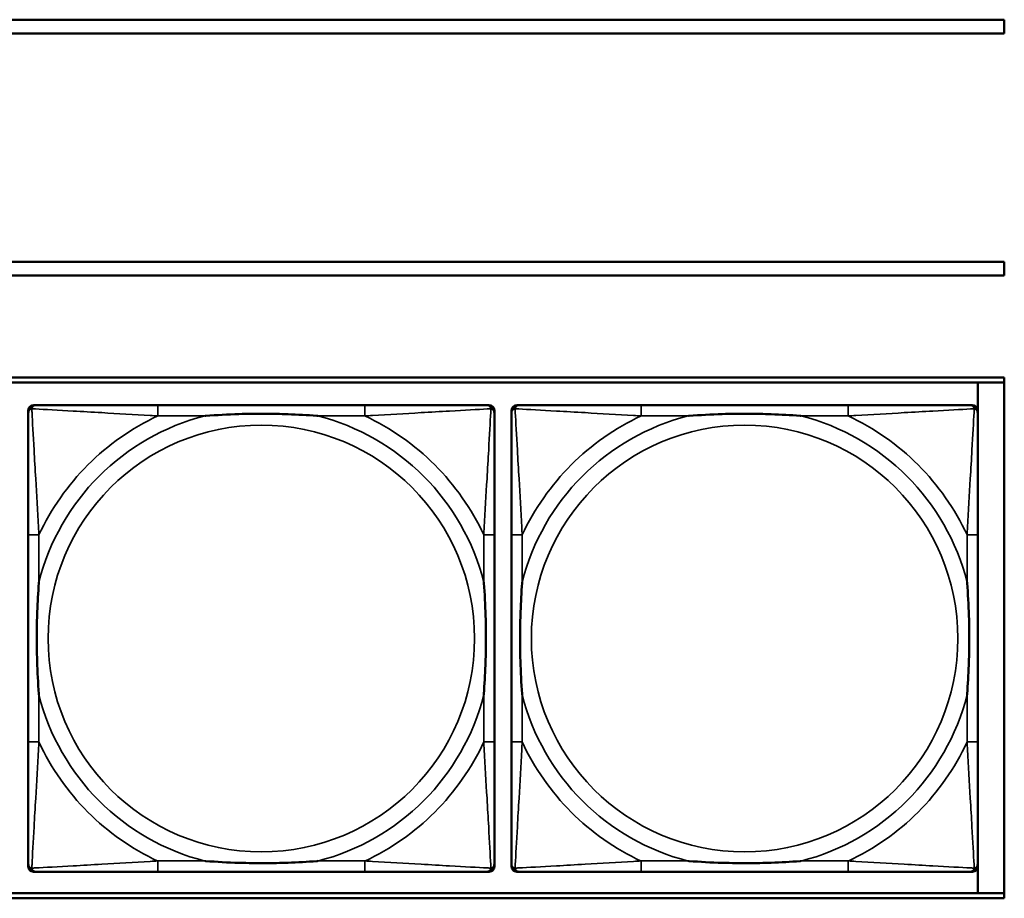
# Model space of a CAD drawing. Header units: inches. Extents: x 0.2 to 58.8, y 1.7 to 68.8.
# Tile 195 of 256: x 37.9 to 39.4, y 55.2 to 56.5. Entities that reach past the tile are written whole.
import ezdxf

# ---------------------------------------------------------------- set-up
doc = ezdxf.new("R2010")
doc.units = ezdxf.units.IN
doc.header["$MEASUREMENT"] = 0
doc.layers.add('Visible (ANSI)', color=7, linetype='Continuous', lineweight=50)
doc.layers.add('Visible Narrow (ANSI)', color=7, linetype='Continuous', lineweight=35)

msp = doc.modelspace()

# ---------------------------------------------------------------- linework, layer by layer
at = {"layer": 'Visible (ANSI)'}
for p, q in [((31.39, 56.4616), (39.3535, 56.4616)), ((39.3535, 56.4616), (39.3535, 56.4416)), ((39.3535, 56.4416), (31.39, 56.4416)), ((31.17, 56.1063), (39.3535, 56.1063)), ((39.3535, 56.1063), (39.3535, 56.0863)), ((39.3535, 56.0863), (31.17, 56.0863)), ((22.2594, 55.9363), (39.3535, 55.9363)), ((39.3535, 55.9363), (39.3535, 55.1716)), ((22.2594, 55.929), (39.3535, 55.929)), ((39.3144, 55.929), (39.3144, 55.8893)), ((37.9274, 55.8957), (37.9313, 55.8957)), ((38.414, 55.8957), (38.1101, 55.8957)), ((38.5927, 55.8957), (38.5967, 55.8957)), ((38.6374, 55.8957), (38.6413, 55.8957)), ((39.124, 55.8957), (38.8201, 55.8957)), ((39.3027, 55.8957), (39.3067, 55.8957)), ((37.9195, 55.2185), (37.9195, 55.8878)), ((38.6045, 55.8878), (38.6045, 55.8839)), ((38.6295, 55.2185), (38.6295, 55.8878)), ((39.3145, 55.8878), (39.3145, 55.8839)), ((37.9195, 55.7051), (37.9195, 55.4012)), ((38.6045, 55.4012), (38.6045, 55.7051)), ((38.6295, 55.7051), (38.6295, 55.4012)), ((39.3145, 55.4012), (39.3145, 55.7051)), ((38.6045, 55.2224), (38.6045, 55.2185)), ((39.3144, 55.217), (39.3144, 55.179)), ((39.3145, 55.2224), (39.3145, 55.2185)), ((38.5967, 55.2106), (37.9274, 55.2106)), ((38.1101, 55.2106), (38.414, 55.2106)), ((39.3067, 55.2106), (38.6374, 55.2106)), ((38.8201, 55.2106), (39.124, 55.2106)), ((39.3535, 55.179), (22.2594, 55.179)), ((39.3535, 55.1716), (22.2594, 55.1716))]:
    msp.add_line(p, q, dxfattribs=at)
for centre, radius, start, end in [((37.9313, 55.8839), 0.0118, 90, 180), ((37.9274, 55.8878), 0.00787, 90, 180), ((38.5927, 55.8839), 0.0118, 0, 90), ((38.5967, 55.8878), 0.00787, 0, 90), ((38.6413, 55.8839), 0.0118, 90, 180), ((38.6374, 55.8878), 0.00787, 90, 180), ((39.3027, 55.8839), 0.0118, 0, 90), ((39.3067, 55.8878), 0.00787, 0, 90), ((37.9313, 55.2224), 0.0118, 180, 270), ((37.9274, 55.2185), 0.00787, 180, 270), ((38.5927, 55.2224), 0.0118, 270, 360), ((38.5967, 55.2185), 0.00787, 270, 0), ((38.6413, 55.2224), 0.0118, 180, 270), ((38.6374, 55.2185), 0.00787, 180, 270), ((39.3027, 55.2224), 0.0118, 270, 360), ((39.3067, 55.2185), 0.00787, 270, 0)]:
    msp.add_arc(centre, radius, start, end, dxfattribs=at)
for points, knots in [([(38.1101, 55.8957), (38.1065, 55.8957), (38.1029, 55.8957), (38.0993, 55.8957), (38.0661, 55.8957), (38.0324, 55.8957), (38.0015, 55.8957), (37.9746, 55.8957), (37.949, 55.8957), (37.9356, 55.8957), (37.934, 55.8957), (37.9325, 55.8957), (37.9313, 55.8957)], [0, 0, 0, 0, 0.0272471, 0.0272471, 0.0272471, 0.2790553, 0.2790553, 0.2790553, 0.4988354, 0.4988354, 0.4988354, 0.5252205, 0.5252205, 0.5252205, 0.5252205]), ([(38.5927, 55.8957), (38.5778, 55.8957), (38.5362, 55.8957), (38.4956, 55.8957), (38.4691, 55.8957), (38.4412, 55.8957), (38.414, 55.8957)], [-0.5252205, -0.5252205, -0.5252205, -0.5252205, -0.20743, -0.20743, -0.20743, 0, 0, 0, 0]), ([(38.8201, 55.8957), (38.8165, 55.8957), (38.8129, 55.8957), (38.8093, 55.8957), (38.7761, 55.8957), (38.7424, 55.8957), (38.7115, 55.8957), (38.6846, 55.8957), (38.659, 55.8957), (38.6456, 55.8957), (38.644, 55.8957), (38.6425, 55.8957), (38.6413, 55.8957)], [0, 0, 0, 0, 0.0272471, 0.0272471, 0.0272471, 0.2790553, 0.2790553, 0.2790553, 0.4988354, 0.4988354, 0.4988354, 0.5252205, 0.5252205, 0.5252205, 0.5252205]), ([(39.3027, 55.8957), (39.2878, 55.8957), (39.2462, 55.8957), (39.2056, 55.8957), (39.1791, 55.8957), (39.1512, 55.8957), (39.124, 55.8957)], [-0.5252205, -0.5252205, -0.5252205, -0.5252205, -0.20743, -0.20743, -0.20743, 0, 0, 0, 0]), ([(37.9195, 55.8839), (37.9195, 55.869), (37.9195, 55.8274), (37.9195, 55.7867), (37.9195, 55.7602), (37.9195, 55.7323), (37.9195, 55.7051)], [-0.5252205, -0.5252205, -0.5252205, -0.5252205, -0.20743, -0.20743, -0.20743, 0, 0, 0, 0]), ([(38.1793, 55.8799), (38.1797, 55.8799), (38.1801, 55.88), (38.1966, 55.8812), (38.2127, 55.8821), (38.2357, 55.8828), (38.2424, 55.8829), (38.2515, 55.883), (38.254, 55.8831), (38.2581, 55.8831), (38.2597, 55.8831), (38.2628, 55.8831), (38.2643, 55.8831), (38.2679, 55.8831), (38.27, 55.8831), (38.2761, 55.883), (38.2803, 55.8829), (38.29, 55.8827), (38.2956, 55.8826), (38.3154, 55.8819), (38.3294, 55.8811), (38.3439, 55.88), (38.3443, 55.8799), (38.3448, 55.8799)], [-0.416114, -0.416114, -0.416114, -0.416114, -0.4127691, -0.4127691, -0.2896446, -0.2896446, -0.2388934, -0.2388934, -0.2201881, -0.2201881, -0.2080204, -0.2080204, -0.196499, -0.196499, -0.1809939, -0.1809939, -0.149741, -0.149741, -0.1073162, -0.1073162, 0, 0, 0.0033356, 0.0033356, 0.0033356, 0.0033356]), ([(38.6045, 55.7051), (38.6045, 55.7087), (38.6045, 55.7123), (38.6045, 55.7159), (38.6045, 55.7491), (38.6045, 55.7828), (38.6045, 55.8136), (38.6045, 55.8406), (38.6045, 55.8661), (38.6045, 55.8796), (38.6045, 55.8812), (38.6045, 55.8826), (38.6045, 55.8839)], [0, 0, 0, 0, 0.0272471, 0.0272471, 0.0272471, 0.2790553, 0.2790553, 0.2790553, 0.4988354, 0.4988354, 0.4988354, 0.5252205, 0.5252205, 0.5252205, 0.5252205]), ([(38.6295, 55.8839), (38.6295, 55.869), (38.6295, 55.8274), (38.6295, 55.7867), (38.6295, 55.7602), (38.6295, 55.7323), (38.6295, 55.7051)], [-0.5252205, -0.5252205, -0.5252205, -0.5252205, -0.20743, -0.20743, -0.20743, 0, 0, 0, 0]), ([(38.8893, 55.8799), (38.8897, 55.8799), (38.8901, 55.88), (38.9066, 55.8812), (38.9227, 55.8821), (38.9457, 55.8828), (38.9524, 55.8829), (38.9615, 55.883), (38.964, 55.8831), (38.9681, 55.8831), (38.9697, 55.8831), (38.9728, 55.8831), (38.9743, 55.8831), (38.9779, 55.8831), (38.98, 55.8831), (38.9861, 55.883), (38.9903, 55.8829), (39, 55.8827), (39.0056, 55.8826), (39.0254, 55.8819), (39.0394, 55.8811), (39.0539, 55.88), (39.0543, 55.8799), (39.0548, 55.8799)], [-0.416114, -0.416114, -0.416114, -0.416114, -0.4127691, -0.4127691, -0.2896446, -0.2896446, -0.2388934, -0.2388934, -0.2201881, -0.2201881, -0.2080204, -0.2080204, -0.196499, -0.196499, -0.1809939, -0.1809939, -0.149741, -0.149741, -0.1073162, -0.1073162, 0, 0, 0.0033356, 0.0033356, 0.0033356, 0.0033356]), ([(39.3145, 55.7051), (39.3145, 55.7087), (39.3145, 55.7123), (39.3145, 55.7159), (39.3145, 55.7491), (39.3145, 55.7828), (39.3145, 55.8136), (39.3145, 55.8406), (39.3145, 55.8661), (39.3145, 55.8796), (39.3145, 55.8812), (39.3145, 55.8826), (39.3145, 55.8839)], [0, 0, 0, 0, 0.0272471, 0.0272471, 0.0272471, 0.2790553, 0.2790553, 0.2790553, 0.4988354, 0.4988354, 0.4988354, 0.5252205, 0.5252205, 0.5252205, 0.5252205]), ([(37.9352, 55.4704), (37.9352, 55.4708), (37.9352, 55.4713), (37.9339, 55.4878), (37.9331, 55.5038), (37.9324, 55.5268), (37.9322, 55.5335), (37.9321, 55.5427), (37.9321, 55.5451), (37.9321, 55.5492), (37.9321, 55.5508), (37.9321, 55.554), (37.9321, 55.5555), (37.9321, 55.5591), (37.9321, 55.5611), (37.9322, 55.5673), (37.9322, 55.5714), (37.9324, 55.5811), (37.9326, 55.5867), (37.9333, 55.6065), (37.9341, 55.6205), (37.9352, 55.635), (37.9352, 55.6355), (37.9352, 55.6359)], [-0.416114, -0.416114, -0.416114, -0.416114, -0.4127691, -0.4127691, -0.2896446, -0.2896446, -0.2388934, -0.2388934, -0.2201881, -0.2201881, -0.2080204, -0.2080204, -0.196499, -0.196499, -0.1809939, -0.1809939, -0.149741, -0.149741, -0.1073162, -0.1073162, 0, 0, 0.0033356, 0.0033356, 0.0033356, 0.0033356]), ([(38.5888, 55.6359), (38.5888, 55.6355), (38.5888, 55.635), (38.5901, 55.6185), (38.591, 55.6025), (38.5917, 55.5795), (38.5918, 55.5728), (38.5919, 55.5636), (38.5919, 55.5612), (38.592, 55.5571), (38.592, 55.5555), (38.592, 55.5523), (38.592, 55.5508), (38.5919, 55.5472), (38.5919, 55.5452), (38.5919, 55.539), (38.5918, 55.5349), (38.5916, 55.5252), (38.5915, 55.5196), (38.5907, 55.4998), (38.5899, 55.4858), (38.5888, 55.4713), (38.5888, 55.4708), (38.5888, 55.4704)], [-0.416114, -0.416114, -0.416114, -0.416114, -0.4127691, -0.4127691, -0.2896446, -0.2896446, -0.2388934, -0.2388934, -0.2201881, -0.2201881, -0.2080204, -0.2080204, -0.196499, -0.196499, -0.1809939, -0.1809939, -0.149741, -0.149741, -0.1073162, -0.1073162, 0, 0, 0.0033356, 0.0033356, 0.0033356, 0.0033356]), ([(38.6452, 55.4704), (38.6452, 55.4708), (38.6452, 55.4713), (38.6439, 55.4878), (38.6431, 55.5038), (38.6424, 55.5268), (38.6422, 55.5335), (38.6421, 55.5427), (38.6421, 55.5451), (38.6421, 55.5492), (38.6421, 55.5508), (38.6421, 55.554), (38.6421, 55.5555), (38.6421, 55.5591), (38.6421, 55.5611), (38.6422, 55.5673), (38.6422, 55.5714), (38.6424, 55.5811), (38.6426, 55.5867), (38.6433, 55.6065), (38.6441, 55.6205), (38.6452, 55.635), (38.6452, 55.6355), (38.6452, 55.6359)], [-0.416114, -0.416114, -0.416114, -0.416114, -0.4127691, -0.4127691, -0.2896446, -0.2896446, -0.2388934, -0.2388934, -0.2201881, -0.2201881, -0.2080204, -0.2080204, -0.196499, -0.196499, -0.1809939, -0.1809939, -0.149741, -0.149741, -0.1073162, -0.1073162, 0, 0, 0.0033356, 0.0033356, 0.0033356, 0.0033356]), ([(39.2988, 55.6359), (39.2988, 55.6355), (39.2988, 55.635), (39.3001, 55.6185), (39.301, 55.6025), (39.3017, 55.5795), (39.3018, 55.5728), (39.3019, 55.5636), (39.3019, 55.5612), (39.302, 55.5571), (39.302, 55.5555), (39.302, 55.5523), (39.302, 55.5508), (39.3019, 55.5472), (39.3019, 55.5452), (39.3019, 55.539), (39.3018, 55.5349), (39.3016, 55.5252), (39.3015, 55.5196), (39.3007, 55.4998), (39.2999, 55.4858), (39.2988, 55.4713), (39.2988, 55.4708), (39.2988, 55.4704)], [-0.416114, -0.416114, -0.416114, -0.416114, -0.4127691, -0.4127691, -0.2896446, -0.2896446, -0.2388934, -0.2388934, -0.2201881, -0.2201881, -0.2080204, -0.2080204, -0.196499, -0.196499, -0.1809939, -0.1809939, -0.149741, -0.149741, -0.1073162, -0.1073162, 0, 0, 0.0033356, 0.0033356, 0.0033356, 0.0033356]), ([(37.9195, 55.4012), (37.9195, 55.374), (37.9195, 55.3461), (37.9195, 55.3196), (37.9195, 55.2789), (37.9195, 55.2373), (37.9195, 55.2224)], [3.9382945, 3.9382945, 3.9382945, 3.9382945, 4.1457245, 4.1457245, 4.1457245, 4.463515, 4.463515, 4.463515, 4.463515]), ([(38.6045, 55.2224), (38.6045, 55.2373), (38.6045, 55.2789), (38.6045, 55.3196), (38.6045, 55.3461), (38.6045, 55.374), (38.6045, 55.4012)], [-0.5252205, -0.5252205, -0.5252205, -0.5252205, -0.20743, -0.20743, -0.20743, 0, 0, 0, 0]), ([(38.6295, 55.4012), (38.6295, 55.374), (38.6295, 55.3461), (38.6295, 55.3196), (38.6295, 55.2789), (38.6295, 55.2373), (38.6295, 55.2224)], [3.9382945, 3.9382945, 3.9382945, 3.9382945, 4.1457245, 4.1457245, 4.1457245, 4.463515, 4.463515, 4.463515, 4.463515]), ([(39.3145, 55.2224), (39.3145, 55.2373), (39.3145, 55.2789), (39.3145, 55.3196), (39.3145, 55.3461), (39.3145, 55.374), (39.3145, 55.4012)], [-0.5252205, -0.5252205, -0.5252205, -0.5252205, -0.20743, -0.20743, -0.20743, 0, 0, 0, 0]), ([(38.3448, 55.2264), (38.3443, 55.2263), (38.3439, 55.2263), (38.3294, 55.2252), (38.3154, 55.2244), (38.2956, 55.2237), (38.29, 55.2236), (38.2803, 55.2233), (38.2761, 55.2233), (38.27, 55.2232), (38.2679, 55.2232), (38.2643, 55.2232), (38.2628, 55.2232), (38.2597, 55.2232), (38.2581, 55.2232), (38.254, 55.2232), (38.2515, 55.2233), (38.2424, 55.2234), (38.2357, 55.2235), (38.2127, 55.2242), (38.1966, 55.2251), (38.1801, 55.2263), (38.1797, 55.2263), (38.1793, 55.2264)], [-0.4149464, -0.4149464, -0.4149464, -0.4149464, -0.41162, -0.41162, -0.3046026, -0.3046026, -0.2622958, -0.2622958, -0.23113, -0.23113, -0.215668, -0.215668, -0.2041787, -0.2041787, -0.1920448, -0.1920448, -0.1733916, -0.1733916, -0.1227817, -0.1227817, 0, 0, 0.0033356, 0.0033356, 0.0033356, 0.0033356]), ([(39.0548, 55.2264), (39.0543, 55.2263), (39.0539, 55.2263), (39.0394, 55.2252), (39.0254, 55.2244), (39.0056, 55.2237), (39, 55.2236), (38.9903, 55.2233), (38.9861, 55.2233), (38.98, 55.2232), (38.9779, 55.2232), (38.9743, 55.2232), (38.9728, 55.2232), (38.9697, 55.2232), (38.9681, 55.2232), (38.964, 55.2232), (38.9615, 55.2233), (38.9524, 55.2234), (38.9457, 55.2235), (38.9227, 55.2242), (38.9066, 55.2251), (38.8901, 55.2263), (38.8897, 55.2263), (38.8893, 55.2264)], [-0.4149464, -0.4149464, -0.4149464, -0.4149464, -0.41162, -0.41162, -0.3046026, -0.3046026, -0.2622958, -0.2622958, -0.23113, -0.23113, -0.215668, -0.215668, -0.2041787, -0.2041787, -0.1920448, -0.1920448, -0.1733916, -0.1733916, -0.1227817, -0.1227817, 0, 0, 0.0033356, 0.0033356, 0.0033356, 0.0033356]), ([(37.9313, 55.2106), (37.9462, 55.2106), (37.9878, 55.2106), (38.0284, 55.2106), (38.055, 55.2106), (38.0828, 55.2106), (38.1101, 55.2106)], [-0.5252205, -0.5252205, -0.5252205, -0.5252205, -0.20743, -0.20743, -0.20743, 0, 0, 0, 0]), ([(38.414, 55.2106), (38.4412, 55.2106), (38.4691, 55.2106), (38.4956, 55.2106), (38.5362, 55.2106), (38.5778, 55.2106), (38.5927, 55.2106)], [3.9382945, 3.9382945, 3.9382945, 3.9382945, 4.1457245, 4.1457245, 4.1457245, 4.463515, 4.463515, 4.463515, 4.463515]), ([(38.6413, 55.2106), (38.6562, 55.2106), (38.6978, 55.2106), (38.7384, 55.2106), (38.765, 55.2106), (38.7928, 55.2106), (38.8201, 55.2106)], [-0.5252205, -0.5252205, -0.5252205, -0.5252205, -0.20743, -0.20743, -0.20743, 0, 0, 0, 0]), ([(39.124, 55.2106), (39.1512, 55.2106), (39.1791, 55.2106), (39.2056, 55.2106), (39.2462, 55.2106), (39.2878, 55.2106), (39.3027, 55.2106)], [3.9382945, 3.9382945, 3.9382945, 3.9382945, 4.1457245, 4.1457245, 4.1457245, 4.463515, 4.463515, 4.463515, 4.463515])]:
    msp.add_open_spline(points, degree=3, knots=knots, dxfattribs=at)
at = {"layer": 'Visible Narrow (ANSI)'}
for p, q in [((38.1101, 55.8957), (38.1101, 55.8799)), ((38.414, 55.8957), (38.414, 55.8799)), ((38.8201, 55.8957), (38.8201, 55.8799)), ((39.124, 55.8957), (39.124, 55.8799)), ((38.1101, 55.8799), (38.1793, 55.8799)), ((38.3448, 55.8799), (38.414, 55.8799)), ((38.8201, 55.8799), (38.8893, 55.8799)), ((39.0548, 55.8799), (39.124, 55.8799)), ((37.9352, 55.7051), (37.9195, 55.7051)), ((37.9352, 55.6359), (37.9352, 55.7051)), ((38.6045, 55.7051), (38.5888, 55.7051)), ((38.5888, 55.7051), (38.5888, 55.6359)), ((38.6452, 55.7051), (38.6295, 55.7051)), ((38.6452, 55.6359), (38.6452, 55.7051)), ((39.3145, 55.7051), (39.2988, 55.7051)), ((39.2988, 55.7051), (39.2988, 55.6359)), ((37.9352, 55.4012), (37.9352, 55.4704)), ((38.5888, 55.4704), (38.5888, 55.4012)), ((38.6452, 55.4012), (38.6452, 55.4704)), ((39.2988, 55.4704), (39.2988, 55.4012)), ((37.9352, 55.4012), (37.9195, 55.4012)), ((38.6045, 55.4012), (38.5888, 55.4012)), ((38.6452, 55.4012), (38.6295, 55.4012)), ((39.3145, 55.4012), (39.2988, 55.4012)), ((38.1101, 55.2264), (38.1101, 55.2106)), ((38.1793, 55.2264), (38.1101, 55.2264)), ((38.414, 55.2264), (38.3448, 55.2264)), ((38.414, 55.2264), (38.414, 55.2106)), ((38.8201, 55.2264), (38.8201, 55.2106)), ((38.8893, 55.2264), (38.8201, 55.2264)), ((39.124, 55.2264), (39.0548, 55.2264)), ((39.124, 55.2264), (39.124, 55.2106))]:
    msp.add_line(p, q, dxfattribs=at)
for centre in [(38.262, 55.5531), (38.972, 55.5531)]:
    msp.add_circle(centre, 0.3133, dxfattribs=at)
for centre, radius, start, end in [((38.262, 55.5531), 0.3371, 104.2103, 165.7897), ((38.262, 55.5531), 0.3604, 114.9407, 155.0593), ((38.262, 55.5531), 0.3371, 14.2103, 75.7897), ((38.262, 55.5531), 0.3604, 24.9407, 65.0593), ((38.972, 55.5531), 0.3371, 104.2103, 165.7897), ((38.972, 55.5531), 0.3604, 114.9407, 155.0593), ((38.972, 55.5531), 0.3371, 14.2103, 75.7897), ((38.972, 55.5531), 0.3604, 24.9407, 65.0593), ((38.262, 55.5531), 0.3371, 194.2103, 255.7897), ((38.262, 55.5531), 0.3371, 284.2103, 345.7897), ((38.972, 55.5531), 0.3371, 194.2103, 255.7897), ((38.972, 55.5531), 0.3371, 284.2103, 345.7897), ((38.262, 55.5531), 0.3604, 204.9407, 245.0593), ((38.262, 55.5531), 0.3604, 294.9407, 335.0593), ((38.972, 55.5531), 0.3604, 204.9407, 245.0593), ((38.972, 55.5531), 0.3604, 294.9407, 335.0593)]:
    msp.add_arc(centre, radius, start, end, dxfattribs=at)
for points, knots in [([(37.9248, 55.8904), (37.925, 55.891), (37.9252, 55.8915), (37.9257, 55.8926), (37.926, 55.893), (37.9267, 55.8938), (37.9269, 55.894), (37.9273, 55.8943), (37.9274, 55.8944), (37.9278, 55.8947), (37.9281, 55.8949), (37.9287, 55.8952), (37.9292, 55.8953), (37.9301, 55.8956), (37.9307, 55.8957), (37.9313, 55.8957)], [-0.00012419, -0.00012419, -0.00012419, -0.00012419, 0.00449537, 0.00449537, 0.00977487, 0.00977487, 0.01307456, 0.01307456, 0.0147244, 0.0147244, 0.01736415, 0.01736415, 0.02158775, 0.02158775, 0.02627331, 0.02627331, 0.02627331, 0.02627331]), ([(38.5927, 55.8957), (38.5933, 55.8957), (38.5939, 55.8956), (38.5949, 55.8953), (38.5953, 55.8952), (38.596, 55.8949), (38.5962, 55.8947), (38.5966, 55.8944), (38.5967, 55.8943), (38.5971, 55.894), (38.5974, 55.8938), (38.598, 55.893), (38.5983, 55.8926), (38.5989, 55.8915), (38.5991, 55.891), (38.5992, 55.8904)], [-0.02627331, -0.02627331, -0.02627331, -0.02627331, -0.02158775, -0.02158775, -0.01736415, -0.01736415, -0.0147244, -0.0147244, -0.01307456, -0.01307456, -0.00977487, -0.00977487, -0.00449537, -0.00449537, 0.00012419, 0.00012419, 0.00012419, 0.00012419]), ([(38.6348, 55.8904), (38.635, 55.891), (38.6352, 55.8915), (38.6357, 55.8926), (38.636, 55.893), (38.6367, 55.8938), (38.6369, 55.894), (38.6373, 55.8943), (38.6374, 55.8944), (38.6378, 55.8947), (38.6381, 55.8949), (38.6387, 55.8952), (38.6392, 55.8953), (38.6401, 55.8956), (38.6407, 55.8957), (38.6413, 55.8957)], [-0.00012419, -0.00012419, -0.00012419, -0.00012419, 0.00449537, 0.00449537, 0.00977487, 0.00977487, 0.01307456, 0.01307456, 0.0147244, 0.0147244, 0.01736415, 0.01736415, 0.02158775, 0.02158775, 0.02627331, 0.02627331, 0.02627331, 0.02627331]), ([(39.3027, 55.8957), (39.3033, 55.8957), (39.3039, 55.8956), (39.3049, 55.8953), (39.3053, 55.8952), (39.306, 55.8949), (39.3062, 55.8947), (39.3066, 55.8944), (39.3067, 55.8943), (39.3071, 55.894), (39.3074, 55.8938), (39.308, 55.893), (39.3083, 55.8926), (39.3089, 55.8915), (39.3091, 55.891), (39.3092, 55.8904)], [-0.02627331, -0.02627331, -0.02627331, -0.02627331, -0.02158775, -0.02158775, -0.01736415, -0.01736415, -0.0147244, -0.0147244, -0.01307456, -0.01307456, -0.00977487, -0.00977487, -0.00449537, -0.00449537, 0.00012419, 0.00012419, 0.00012419, 0.00012419]), ([(37.9195, 55.8839), (37.9195, 55.8845), (37.9196, 55.885), (37.9198, 55.886), (37.92, 55.8864), (37.9203, 55.8871), (37.9205, 55.8873), (37.9207, 55.8877), (37.9208, 55.8879), (37.9212, 55.8883), (37.9214, 55.8885), (37.9221, 55.8891), (37.9226, 55.8895), (37.9237, 55.89), (37.9242, 55.8902), (37.9248, 55.8904)], [-0.02627331, -0.02627331, -0.02627331, -0.02627331, -0.02158775, -0.02158775, -0.01736415, -0.01736415, -0.0147244, -0.0147244, -0.01307456, -0.01307456, -0.00977487, -0.00977487, -0.00449537, -0.00449537, 0.00012419, 0.00012419, 0.00012419, 0.00012419]), ([(37.9352, 55.7051), (37.935, 55.7089), (37.9348, 55.7126), (37.9333, 55.74), (37.9319, 55.7642), (37.9297, 55.802), (37.9289, 55.8161), (37.9269, 55.8513), (37.9258, 55.8714), (37.925, 55.8869), (37.9249, 55.8887), (37.9248, 55.8904)], [0, 0, 0, 0, 0.0278591, 0.0278591, 0.201273, 0.201273, 0.3066357, 0.3066357, 0.475216, 0.475216, 0.5007189, 0.5007189, 0.5007189, 0.5007189]), ([(37.9248, 55.8904), (37.9265, 55.8903), (37.9283, 55.8902), (37.9437, 55.8894), (37.9639, 55.8883), (37.9991, 55.8863), (38.0132, 55.8855), (38.051, 55.8833), (38.0752, 55.8818), (38.1025, 55.8803), (38.1063, 55.8801), (38.1101, 55.8799)], [-0.5007189, -0.5007189, -0.5007189, -0.5007189, -0.475216, -0.475216, -0.3066357, -0.3066357, -0.201273, -0.201273, -0.0278591, -0.0278591, 0, 0, 0, 0]), ([(38.414, 55.8799), (38.4177, 55.8801), (38.4215, 55.8803), (38.4489, 55.8818), (38.473, 55.8833), (38.5109, 55.8855), (38.5249, 55.8863), (38.5602, 55.8883), (38.5803, 55.8894), (38.5957, 55.8902), (38.5976, 55.8903), (38.5992, 55.8904)], [0, 0, 0, 0, 0.0278591, 0.0278591, 0.201273, 0.201273, 0.3066357, 0.3066357, 0.475216, 0.475216, 0.5007189, 0.5007189, 0.5007189, 0.5007189]), ([(38.5992, 55.8904), (38.5992, 55.8887), (38.5991, 55.8869), (38.5983, 55.8714), (38.5972, 55.8513), (38.5952, 55.8161), (38.5944, 55.802), (38.5921, 55.7642), (38.5907, 55.74), (38.5892, 55.7126), (38.589, 55.7089), (38.5888, 55.7051)], [-0.5007189, -0.5007189, -0.5007189, -0.5007189, -0.475216, -0.475216, -0.3066357, -0.3066357, -0.201273, -0.201273, -0.0278591, -0.0278591, 0, 0, 0, 0]), ([(38.5992, 55.8904), (38.5998, 55.8902), (38.6004, 55.89), (38.6014, 55.8895), (38.6019, 55.8891), (38.6026, 55.8885), (38.6029, 55.8883), (38.6032, 55.8879), (38.6033, 55.8877), (38.6036, 55.8873), (38.6037, 55.8871), (38.6041, 55.8864), (38.6042, 55.886), (38.6045, 55.885), (38.6045, 55.8845), (38.6045, 55.8839)], [-0.00012419, -0.00012419, -0.00012419, -0.00012419, 0.00449537, 0.00449537, 0.00977487, 0.00977487, 0.01307456, 0.01307456, 0.0147244, 0.0147244, 0.01736415, 0.01736415, 0.02158775, 0.02158775, 0.02627331, 0.02627331, 0.02627331, 0.02627331]), ([(38.6295, 55.8839), (38.6295, 55.8845), (38.6296, 55.885), (38.6298, 55.886), (38.63, 55.8864), (38.6303, 55.8871), (38.6305, 55.8873), (38.6307, 55.8877), (38.6308, 55.8879), (38.6312, 55.8883), (38.6314, 55.8885), (38.6321, 55.8891), (38.6326, 55.8895), (38.6337, 55.89), (38.6342, 55.8902), (38.6348, 55.8904)], [-0.02627331, -0.02627331, -0.02627331, -0.02627331, -0.02158775, -0.02158775, -0.01736415, -0.01736415, -0.0147244, -0.0147244, -0.01307456, -0.01307456, -0.00977487, -0.00977487, -0.00449537, -0.00449537, 0.00012419, 0.00012419, 0.00012419, 0.00012419]), ([(38.6452, 55.7051), (38.645, 55.7089), (38.6448, 55.7126), (38.6433, 55.74), (38.6419, 55.7642), (38.6397, 55.802), (38.6389, 55.8161), (38.6369, 55.8513), (38.6358, 55.8714), (38.635, 55.8869), (38.6349, 55.8887), (38.6348, 55.8904)], [0, 0, 0, 0, 0.0278591, 0.0278591, 0.201273, 0.201273, 0.3066357, 0.3066357, 0.475216, 0.475216, 0.5007189, 0.5007189, 0.5007189, 0.5007189]), ([(38.6348, 55.8904), (38.6365, 55.8903), (38.6383, 55.8902), (38.6537, 55.8894), (38.6739, 55.8883), (38.7091, 55.8863), (38.7232, 55.8855), (38.761, 55.8833), (38.7852, 55.8818), (38.8125, 55.8803), (38.8163, 55.8801), (38.8201, 55.8799)], [-0.5007189, -0.5007189, -0.5007189, -0.5007189, -0.475216, -0.475216, -0.3066357, -0.3066357, -0.201273, -0.201273, -0.0278591, -0.0278591, 0, 0, 0, 0]), ([(39.124, 55.8799), (39.1277, 55.8801), (39.1315, 55.8803), (39.1589, 55.8818), (39.183, 55.8833), (39.2209, 55.8855), (39.2349, 55.8863), (39.2702, 55.8883), (39.2903, 55.8894), (39.3057, 55.8902), (39.3076, 55.8903), (39.3092, 55.8904)], [0, 0, 0, 0, 0.0278591, 0.0278591, 0.201273, 0.201273, 0.3066357, 0.3066357, 0.475216, 0.475216, 0.5007189, 0.5007189, 0.5007189, 0.5007189]), ([(39.3092, 55.8904), (39.3092, 55.8887), (39.3091, 55.8869), (39.3083, 55.8714), (39.3072, 55.8513), (39.3052, 55.8161), (39.3044, 55.802), (39.3021, 55.7642), (39.3007, 55.74), (39.2992, 55.7126), (39.299, 55.7089), (39.2988, 55.7051)], [-0.5007189, -0.5007189, -0.5007189, -0.5007189, -0.475216, -0.475216, -0.3066357, -0.3066357, -0.201273, -0.201273, -0.0278591, -0.0278591, 0, 0, 0, 0]), ([(39.3092, 55.8904), (39.3098, 55.8902), (39.3104, 55.89), (39.3114, 55.8895), (39.3119, 55.8891), (39.3126, 55.8885), (39.3129, 55.8883), (39.3132, 55.8879), (39.3133, 55.8877), (39.3136, 55.8873), (39.3137, 55.8871), (39.3141, 55.8864), (39.3142, 55.886), (39.3145, 55.885), (39.3145, 55.8845), (39.3145, 55.8839)], [-0.00012419, -0.00012419, -0.00012419, -0.00012419, 0.00449537, 0.00449537, 0.00977487, 0.00977487, 0.01307456, 0.01307456, 0.0147244, 0.0147244, 0.01736415, 0.01736415, 0.02158775, 0.02158775, 0.02627331, 0.02627331, 0.02627331, 0.02627331]), ([(37.9248, 55.2159), (37.9249, 55.2176), (37.925, 55.2194), (37.9258, 55.2349), (37.9269, 55.255), (37.9289, 55.2902), (37.9297, 55.3043), (37.9319, 55.3421), (37.9333, 55.3663), (37.9348, 55.3937), (37.935, 55.3974), (37.9352, 55.4012)], [-4.4390134, -4.4390134, -4.4390134, -4.4390134, -4.4135105, -4.4135105, -4.2449302, -4.2449302, -4.1395675, -4.1395675, -3.9661536, -3.9661536, -3.9382945, -3.9382945, -3.9382945, -3.9382945]), ([(38.5888, 55.4012), (38.589, 55.3974), (38.5892, 55.3937), (38.5907, 55.3663), (38.5921, 55.3421), (38.5944, 55.3043), (38.5952, 55.2902), (38.5972, 55.255), (38.5983, 55.2349), (38.5991, 55.2194), (38.5992, 55.2176), (38.5992, 55.2159)], [0, 0, 0, 0, 0.0278591, 0.0278591, 0.201273, 0.201273, 0.3066357, 0.3066357, 0.475216, 0.475216, 0.5007189, 0.5007189, 0.5007189, 0.5007189]), ([(38.6348, 55.2159), (38.6349, 55.2176), (38.635, 55.2194), (38.6358, 55.2349), (38.6369, 55.255), (38.6389, 55.2902), (38.6397, 55.3043), (38.6419, 55.3421), (38.6433, 55.3663), (38.6448, 55.3937), (38.645, 55.3974), (38.6452, 55.4012)], [-4.4390134, -4.4390134, -4.4390134, -4.4390134, -4.4135105, -4.4135105, -4.2449302, -4.2449302, -4.1395675, -4.1395675, -3.9661536, -3.9661536, -3.9382945, -3.9382945, -3.9382945, -3.9382945]), ([(39.2988, 55.4012), (39.299, 55.3974), (39.2992, 55.3937), (39.3007, 55.3663), (39.3021, 55.3421), (39.3044, 55.3043), (39.3052, 55.2902), (39.3072, 55.255), (39.3083, 55.2349), (39.3091, 55.2194), (39.3092, 55.2176), (39.3092, 55.2159)], [0, 0, 0, 0, 0.0278591, 0.0278591, 0.201273, 0.201273, 0.3066357, 0.3066357, 0.475216, 0.475216, 0.5007189, 0.5007189, 0.5007189, 0.5007189]), ([(38.1101, 55.2264), (38.1063, 55.2262), (38.1025, 55.226), (38.0752, 55.2244), (38.051, 55.223), (38.0132, 55.2208), (37.9991, 55.22), (37.9639, 55.218), (37.9437, 55.2169), (37.9283, 55.2161), (37.9265, 55.216), (37.9248, 55.2159)], [0, 0, 0, 0, 0.0278591, 0.0278591, 0.201273, 0.201273, 0.3066357, 0.3066357, 0.475216, 0.475216, 0.5007189, 0.5007189, 0.5007189, 0.5007189]), ([(38.5992, 55.2159), (38.5976, 55.216), (38.5957, 55.2161), (38.5803, 55.2169), (38.5602, 55.218), (38.5249, 55.22), (38.5109, 55.2208), (38.473, 55.223), (38.4489, 55.2244), (38.4215, 55.226), (38.4177, 55.2262), (38.414, 55.2264)], [-4.4390134, -4.4390134, -4.4390134, -4.4390134, -4.4135105, -4.4135105, -4.2449302, -4.2449302, -4.1395675, -4.1395675, -3.9661536, -3.9661536, -3.9382945, -3.9382945, -3.9382945, -3.9382945]), ([(38.8201, 55.2264), (38.8163, 55.2262), (38.8125, 55.226), (38.7852, 55.2244), (38.761, 55.223), (38.7232, 55.2208), (38.7091, 55.22), (38.6739, 55.218), (38.6537, 55.2169), (38.6383, 55.2161), (38.6365, 55.216), (38.6348, 55.2159)], [0, 0, 0, 0, 0.0278591, 0.0278591, 0.201273, 0.201273, 0.3066357, 0.3066357, 0.475216, 0.475216, 0.5007189, 0.5007189, 0.5007189, 0.5007189]), ([(39.3092, 55.2159), (39.3076, 55.216), (39.3057, 55.2161), (39.2903, 55.2169), (39.2702, 55.218), (39.2349, 55.22), (39.2209, 55.2208), (39.183, 55.223), (39.1589, 55.2244), (39.1315, 55.226), (39.1277, 55.2262), (39.124, 55.2264)], [-4.4390134, -4.4390134, -4.4390134, -4.4390134, -4.4135105, -4.4135105, -4.2449302, -4.2449302, -4.1395675, -4.1395675, -3.9661536, -3.9661536, -3.9382945, -3.9382945, -3.9382945, -3.9382945]), ([(37.9248, 55.2159), (37.9242, 55.2161), (37.9237, 55.2163), (37.9226, 55.2168), (37.9221, 55.2172), (37.9214, 55.2178), (37.9212, 55.218), (37.9208, 55.2184), (37.9207, 55.2186), (37.9205, 55.219), (37.9203, 55.2192), (37.92, 55.2199), (37.9198, 55.2203), (37.9196, 55.2213), (37.9195, 55.2218), (37.9195, 55.2224)], [-0.00012419, -0.00012419, -0.00012419, -0.00012419, 0.00449537, 0.00449537, 0.00977487, 0.00977487, 0.01307456, 0.01307456, 0.0147244, 0.0147244, 0.01736415, 0.01736415, 0.02158775, 0.02158775, 0.02627331, 0.02627331, 0.02627331, 0.02627331]), ([(37.9313, 55.2106), (37.9307, 55.2106), (37.9301, 55.2107), (37.9292, 55.2109), (37.9287, 55.2111), (37.9281, 55.2114), (37.9278, 55.2116), (37.9274, 55.2118), (37.9273, 55.212), (37.9269, 55.2123), (37.9267, 55.2125), (37.926, 55.2132), (37.9257, 55.2137), (37.9252, 55.2148), (37.925, 55.2153), (37.9248, 55.2159)], [-0.02627331, -0.02627331, -0.02627331, -0.02627331, -0.02158775, -0.02158775, -0.01736415, -0.01736415, -0.0147244, -0.0147244, -0.01307456, -0.01307456, -0.00977487, -0.00977487, -0.00449537, -0.00449537, 0.00012419, 0.00012419, 0.00012419, 0.00012419]), ([(38.5992, 55.2159), (38.5991, 55.2153), (38.5989, 55.2148), (38.5983, 55.2137), (38.598, 55.2132), (38.5974, 55.2125), (38.5971, 55.2123), (38.5967, 55.212), (38.5966, 55.2118), (38.5962, 55.2116), (38.596, 55.2114), (38.5953, 55.2111), (38.5949, 55.2109), (38.5939, 55.2107), (38.5933, 55.2106), (38.5927, 55.2106)], [-0.00012419, -0.00012419, -0.00012419, -0.00012419, 0.00449537, 0.00449537, 0.00977487, 0.00977487, 0.01307456, 0.01307456, 0.0147244, 0.0147244, 0.01736415, 0.01736415, 0.02158775, 0.02158775, 0.02627331, 0.02627331, 0.02627331, 0.02627331]), ([(38.6045, 55.2224), (38.6045, 55.2218), (38.6045, 55.2213), (38.6042, 55.2203), (38.6041, 55.2199), (38.6037, 55.2192), (38.6036, 55.219), (38.6033, 55.2186), (38.6032, 55.2184), (38.6029, 55.218), (38.6026, 55.2178), (38.6019, 55.2172), (38.6014, 55.2168), (38.6004, 55.2163), (38.5998, 55.2161), (38.5992, 55.2159)], [-0.02627331, -0.02627331, -0.02627331, -0.02627331, -0.02158775, -0.02158775, -0.01736415, -0.01736415, -0.0147244, -0.0147244, -0.01307456, -0.01307456, -0.00977487, -0.00977487, -0.00449537, -0.00449537, 0.00012419, 0.00012419, 0.00012419, 0.00012419]), ([(38.6348, 55.2159), (38.6342, 55.2161), (38.6337, 55.2163), (38.6326, 55.2168), (38.6321, 55.2172), (38.6314, 55.2178), (38.6312, 55.218), (38.6308, 55.2184), (38.6307, 55.2186), (38.6305, 55.219), (38.6303, 55.2192), (38.63, 55.2199), (38.6298, 55.2203), (38.6296, 55.2213), (38.6295, 55.2218), (38.6295, 55.2224)], [-0.00012419, -0.00012419, -0.00012419, -0.00012419, 0.00449537, 0.00449537, 0.00977487, 0.00977487, 0.01307456, 0.01307456, 0.0147244, 0.0147244, 0.01736415, 0.01736415, 0.02158775, 0.02158775, 0.02627331, 0.02627331, 0.02627331, 0.02627331]), ([(38.6413, 55.2106), (38.6407, 55.2106), (38.6401, 55.2107), (38.6392, 55.2109), (38.6387, 55.2111), (38.6381, 55.2114), (38.6378, 55.2116), (38.6374, 55.2118), (38.6373, 55.212), (38.6369, 55.2123), (38.6367, 55.2125), (38.636, 55.2132), (38.6357, 55.2137), (38.6352, 55.2148), (38.635, 55.2153), (38.6348, 55.2159)], [-0.02627331, -0.02627331, -0.02627331, -0.02627331, -0.02158775, -0.02158775, -0.01736415, -0.01736415, -0.0147244, -0.0147244, -0.01307456, -0.01307456, -0.00977487, -0.00977487, -0.00449537, -0.00449537, 0.00012419, 0.00012419, 0.00012419, 0.00012419]), ([(39.3092, 55.2159), (39.3091, 55.2153), (39.3089, 55.2148), (39.3083, 55.2137), (39.308, 55.2132), (39.3074, 55.2125), (39.3071, 55.2123), (39.3067, 55.212), (39.3066, 55.2118), (39.3062, 55.2116), (39.306, 55.2114), (39.3053, 55.2111), (39.3049, 55.2109), (39.3039, 55.2107), (39.3033, 55.2106), (39.3027, 55.2106)], [-0.00012419, -0.00012419, -0.00012419, -0.00012419, 0.00449537, 0.00449537, 0.00977487, 0.00977487, 0.01307456, 0.01307456, 0.0147244, 0.0147244, 0.01736415, 0.01736415, 0.02158775, 0.02158775, 0.02627331, 0.02627331, 0.02627331, 0.02627331]), ([(39.3145, 55.2224), (39.3145, 55.2218), (39.3145, 55.2213), (39.3142, 55.2203), (39.3141, 55.2199), (39.3137, 55.2192), (39.3136, 55.219), (39.3133, 55.2186), (39.3132, 55.2184), (39.3129, 55.218), (39.3126, 55.2178), (39.3119, 55.2172), (39.3114, 55.2168), (39.3104, 55.2163), (39.3098, 55.2161), (39.3092, 55.2159)], [-0.02627331, -0.02627331, -0.02627331, -0.02627331, -0.02158775, -0.02158775, -0.01736415, -0.01736415, -0.0147244, -0.0147244, -0.01307456, -0.01307456, -0.00977487, -0.00977487, -0.00449537, -0.00449537, 0.00012419, 0.00012419, 0.00012419, 0.00012419])]:
    msp.add_open_spline(points, degree=3, knots=knots, dxfattribs=at)

doc.saveas('drawing.dxf')
